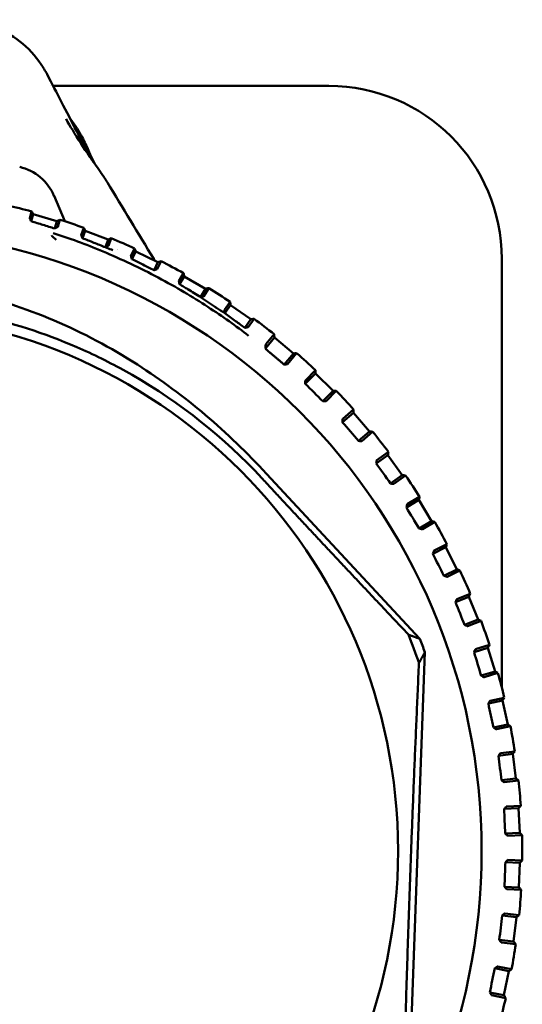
# Model space of a CAD drawing. Header units: millimetres. Extents: x 0 to 1891, y -60 to 594.
# Tile 27 of 118: x 168 to 179, y 383 to 403. Entities that reach past the tile are written whole.
import ezdxf

# ---------------------------------------------------------------- set-up
doc = ezdxf.new("R2010")
doc.units = ezdxf.units.MM
doc.layers.add('Sichtbar (ISO)', color=7, linetype='Continuous', lineweight=50)

msp = doc.modelspace()

# ---------------------------------------------------------------- linework, layer by layer
at = {"layer": 'Sichtbar (ISO)'}
for p, q in [((169.088, 401.418), (169.088, 401.418)), ((174.726, 401.418), (169.139, 401.418)), ((169.466, 400.789), (169.467, 400.789)), ((169.558, 400.612), (169.558, 400.612)), ((169.159, 399.192), (169.376, 398.676)), ((168.666, 398.735), (168.706, 398.875)), ((168.697, 398.675), (168.738, 398.817)), ((169.218, 398.677), (168.738, 398.817)), ((169.175, 398.53), (169.218, 398.677)), ((169.276, 398.709), (169.233, 398.563)), ((169.708, 398.397), (169.765, 398.544)), ((169.734, 398.334), (169.791, 398.483)), ((170.258, 398.304), (169.791, 398.483)), ((170.199, 398.149), (170.258, 398.304)), ((170.318, 398.331), (170.26, 398.177)), ((170.718, 397.972), (170.792, 398.126)), ((170.738, 397.908), (170.813, 398.063)), ((171.264, 397.846), (170.813, 398.063)), ((171.186, 397.684), (171.264, 397.846)), ((171.326, 397.868), (171.249, 397.707)), ((178.226, 397.918), (178.226, 389.235)), ((171.687, 397.465), (171.781, 397.624)), ((171.702, 397.399), (171.797, 397.56)), ((172.228, 397.307), (171.797, 397.56)), ((172.129, 397.139), (172.228, 397.307)), ((172.292, 397.323), (172.194, 397.157)), ((172.609, 396.88), (172.725, 397.043)), ((172.619, 396.812), (172.736, 396.978)), ((173.145, 396.69), (172.736, 396.978)), ((173.023, 396.518), (173.145, 396.69)), ((173.21, 396.701), (173.089, 396.53)), ((173.451, 396.186), (173.618, 396.386)), ((173.44, 396.1), (173.624, 396.32)), ((174.007, 395.999), (173.624, 396.32)), ((173.457, 396.079), (173.44, 396.1)), ((173.819, 395.774), (174.007, 395.999)), ((174.073, 396.005), (173.885, 395.781)), ((173.819, 395.774), (173.846, 395.777)), ((174.248, 395.383), (174.454, 395.591)), ((174.249, 395.45), (174.454, 395.657)), ((174.81, 395.239), (174.454, 395.591)), ((174.248, 395.41), (174.248, 395.383)), ((174.603, 395.031), (174.81, 395.239)), ((174.876, 395.24), (174.67, 395.032)), ((174.603, 395.031), (174.63, 395.031)), ((174.999, 394.605), (175.222, 394.796)), ((175.005, 394.672), (175.227, 394.862)), ((175.547, 394.416), (175.222, 394.796)), ((175.001, 394.633), (174.999, 394.605)), ((175.324, 394.225), (175.547, 394.416)), ((175.612, 394.411), (175.391, 394.221)), ((175.324, 394.225), (175.351, 394.223)), ((175.694, 393.835), (175.931, 394.006)), ((175.683, 393.769), (175.921, 393.94)), ((175.687, 393.796), (175.683, 393.769)), ((176.213, 393.535), (175.921, 393.94)), ((176.569, 390.215), (173.465, 393.561)), ((175.975, 393.363), (176.213, 393.535)), ((176.278, 393.524), (176.042, 393.354)), ((175.975, 393.363), (176.002, 393.359)), ((176.295, 392.878), (176.547, 393.03)), ((176.312, 392.943), (176.562, 393.094)), ((176.805, 392.602), (176.547, 393.03)), ((176.302, 392.905), (176.295, 392.878)), ((176.553, 392.45), (176.805, 392.602)), ((176.553, 392.45), (176.58, 392.444)), ((176.869, 392.586), (176.619, 392.435)), ((176.832, 391.941), (177.095, 392.071)), ((176.855, 392.004), (177.116, 392.133)), ((177.317, 391.623), (177.095, 392.071)), ((176.841, 391.966), (176.832, 391.941)), ((177.054, 391.492), (177.317, 391.623)), ((177.38, 391.601), (177.118, 391.472)), ((177.054, 391.492), (177.08, 391.484)), ((177.29, 390.962), (177.563, 391.07)), ((177.318, 391.023), (177.589, 391.13)), ((177.747, 390.605), (177.563, 391.07)), ((177.301, 390.987), (177.29, 390.962)), ((177.474, 390.497), (177.747, 390.605)), ((177.474, 390.497), (177.499, 390.486)), ((177.807, 390.578), (177.536, 390.471)), ((177.665, 389.948), (177.946, 390.033)), ((177.698, 390.007), (177.977, 390.092)), ((178.091, 389.555), (177.946, 390.033)), ((176.345, 381.07), (176.668, 389.943)), ((177.678, 389.972), (177.665, 389.948)), ((177.81, 389.47), (178.091, 389.555)), ((177.81, 389.47), (177.834, 389.457)), ((178.149, 389.524), (177.87, 389.439)), ((177.993, 388.963), (178.278, 389.024)), ((177.956, 388.907), (178.242, 388.969)), ((177.971, 388.93), (177.956, 388.907)), ((178.347, 388.48), (178.242, 388.969)), ((178.061, 388.418), (178.347, 388.48)), ((178.061, 388.418), (178.084, 388.404)), ((178.403, 388.444), (178.118, 388.383)), ((178.159, 387.846), (178.45, 387.884)), ((178.176, 387.867), (178.159, 387.846)), ((178.201, 387.898), (178.49, 387.936)), ((178.514, 387.388), (178.45, 387.884)), ((178.223, 387.35), (178.514, 387.388)), ((178.223, 387.35), (178.245, 387.334)), ((178.567, 387.347), (178.277, 387.31)), ((178.32, 386.82), (178.612, 386.834)), ((178.293, 386.791), (178.274, 386.771)), ((178.274, 386.771), (178.567, 386.785)), ((178.59, 386.285), (178.567, 386.785)), ((178.297, 386.272), (178.59, 386.285)), ((178.297, 386.272), (178.317, 386.254)), ((178.639, 386.241), (178.347, 386.227)), ((178.32, 385.709), (178.3, 385.691)), ((178.3, 385.691), (178.593, 385.68)), ((178.35, 385.736), (178.642, 385.725)), ((178.575, 385.181), (178.593, 385.68)), ((178.282, 385.191), (178.575, 385.181)), ((178.282, 385.191), (178.3, 385.171)), ((178.62, 385.132), (178.328, 385.143)), ((178.258, 384.629), (178.237, 384.612)), ((178.237, 384.612), (178.528, 384.577)), ((178.29, 384.653), (178.58, 384.618)), ((178.468, 384.081), (178.528, 384.577)), ((178.177, 384.116), (178.468, 384.081)), ((178.177, 384.116), (178.194, 384.094)), ((178.509, 384.029), (178.219, 384.064)), ((178.107, 383.557), (178.084, 383.542)), ((178.084, 383.542), (178.372, 383.483)), ((178.141, 383.578), (178.427, 383.52)), ((178.272, 382.994), (178.372, 383.483)), ((177.984, 383.052), (178.272, 382.994)), ((177.984, 383.052), (177.999, 383.03)), ((178.308, 382.938), (178.022, 382.997))]:
    msp.add_line(p, q, dxfattribs=at)
for radius in [12.592, 10.9]:
    msp.add_circle((165.227, 385.918), radius, dxfattribs=at)
for centre, radius, start, end in [((174.726, 397.918), 3.5, 0.0025, 90.0025), ((168.237, 398.802), 1, 22.9097, 76.9048), ((165.227, 385.918), 13.416, 74.9669, 77.169), ((165.227, 385.918), 13.416, 70.2301, 72.4322), ((165.227, 385.918), 13.416, 65.4932, 67.6953), ((165.227, 385.918), 13.25, 66.8195, 66.8206), ((165.227, 385.918), 13.416, 60.7564, 62.9585), ((165.227, 385.918), 13.416, 56.0196, 58.2216), ((165.227, 385.918), 13.416, 51.2827, 53.4848), ((165.227, 385.918), 13.416, 46.5459, 48.7479), ((165.227, 385.918), 13.416, 41.809, 44.0111), ((165.227, 385.918), 13.416, 37.0722, 39.2743), ((165.227, 385.918), 13.416, 32.3353, 34.5374), ((165.227, 385.918), 13.416, 27.5985, 29.8006), ((165.227, 385.918), 13.416, 22.8617, 25.0637), ((165.227, 385.918), 13.416, 18.1248, 20.3269), ((165.227, 385.918), 11.946, 18.5708, 21.5244), ((165.227, 385.918), 12.129, 19.3812, 20.747), ((165.227, 385.918), 13.416, 13.388, 15.5901), ((165.227, 385.918), 13.416, 8.6511, 10.8532), ((165.227, 385.918), 13.416, 3.9143, 6.1164), ((165.227, 385.918), 13.416, 359.1774, 1.3795), ((165.227, 385.918), 13.416, 354.4406, 356.6427), ((165.227, 385.918), 13.416, 349.7038, 351.9058), ((165.227, 385.918), 13.416, 344.9669, 347.169)]:
    msp.add_arc(centre, radius, start, end, dxfattribs=at)
for centre, major_axis, ratio, start_param, end_param in [((168.84, 401.563), (0.178, 0.092), 0.34244, 6.281433, 6.281721), ((169.712, 399.936), (0.184, 0.079), 0.844698, 0.000016, 0.000089), ((173.523, 396.024), (-0.066, 0.0554), 0.017452, 0.086939, 0.277406), ((173.536, 396.014), (0.0807, -0.067), 0.023328, 3.478926, 4.485091), ((174.583, 395.366), (9.127, -9.039), 0.017458, 4.692925, 4.731853), ((175.331, 394.561), (8.349, -9.761), 0.017458, 4.692925, 4.731853), ((176.011, 393.697), (7.515, -10.418), 0.017458, 4.692925, 4.731853), ((176.616, 392.78), (6.629, -11.003), 0.017458, 4.692925, 4.731853), ((177.144, 391.816), (5.698, -11.512), 0.017458, 4.692925, 4.731853), ((177.59, 390.812), (4.727, -11.944), 0.017458, 4.692925, 4.731853), ((177.952, 389.774), (3.725, -12.293), 0.017458, 4.692925, 4.731853), ((178.227, 388.71), (2.697, -12.559), 0.017458, 4.692925, 4.731853), ((178.413, 387.627), (1.651, -12.739), 0.017458, 4.692925, 4.731853), ((178.509, 386.532), (0.593, -12.831), 0.017458, 4.692925, 4.731853), ((178.515, 385.433), (-0.468, -12.837), 0.017458, 4.692925, 4.731853), ((178.429, 384.337), (-1.527, -12.754), 0.017458, 4.692925, 4.731853), ((178.254, 383.252), (-2.575, -12.584), 0.017458, 4.692925, 4.731853)]:
    msp.add_ellipse(centre, major_axis=major_axis, ratio=ratio, start_param=start_param, end_param=end_param, dxfattribs=at)
for points, knots in [([(167.277, 402.76), (167.493, 402.752), (167.71, 402.708), (168.112, 402.557), (168.301, 402.45), (168.635, 402.187), (168.783, 402.028), (168.943, 401.79), (168.982, 401.723), (169.017, 401.655)], [0, 0, 0, 0, 0.0647864, 0.0647864, 0.1286582, 0.1286582, 0.1929243, 0.1929243, 0.2171252, 0.2171252, 0.2171252, 0.2171252]), ([(169.017, 401.655), (169.118, 401.459), (169.214, 401.275), (169.413, 400.891), (169.517, 400.693), (169.683, 400.372), (169.747, 400.249), (169.851, 400.055), (169.892, 399.978), (169.927, 399.919)], [0, 0, 0, 0, 0.0702595, 0.0702595, 0.1576716, 0.1576716, 0.2229977, 0.2229977, 0.2795423, 0.2795423, 0.2795423, 0.2795423]), ([(169.467, 400.788), (169.564, 400.662), (169.645, 400.534), (169.763, 400.318), (169.807, 400.225), (169.841, 400.145)], [0.1021212, 0.1021212, 0.1021212, 0.1021212, 0.1561302, 0.1561302, 0.2027619, 0.2027619, 0.2027619, 0.2027619]), ([(169.56, 400.61), (169.569, 400.598), (169.578, 400.585), (169.696, 400.417), (169.781, 400.262), (169.863, 400.091), (169.88, 400.052), (169.896, 400.015)], [0.06844275, 0.06844275, 0.06844275, 0.06844275, 0.07382517, 0.07382517, 0.14069345, 0.14069345, 0.16210931, 0.16210931, 0.16210931, 0.16210931]), ([(169.841, 400.145), (169.864, 400.093), (169.881, 400.055), (169.895, 400.025), (169.897, 400.022), (169.898, 400.019)], [0.00000707, 0.00000707, 0.00000707, 0.00000707, 0.03294725, 0.03294725, 0.03691275, 0.03691275, 0.03691275, 0.03691275]), ([(168.666, 398.735), (168.666, 398.735), (168.666, 398.734), (168.668, 398.73), (168.67, 398.726), (168.676, 398.714), (168.683, 398.702), (168.69, 398.688)], [0.000001, 0.000001, 0.000001, 0.000001, 0.00270955, 0.00270955, 0.00574364, 0.00574364, 0.01228624, 0.01228624, 0.01228624, 0.01228624]), ([(168.697, 398.675), (168.696, 398.678), (168.695, 398.68), (168.692, 398.684), (168.691, 398.686), (168.69, 398.688)], [-0.002084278, -0.002084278, -0.002084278, -0.002084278, -0.00108326, -0.00108326, -0.000027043, -0.000027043, -0.000027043, -0.000027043]), ([(168.697, 398.675), (168.776, 398.651), (168.856, 398.627), (169.016, 398.579), (169.095, 398.554), (169.175, 398.53)], [0.00000917, 0.00000917, 0.00000917, 0.00000917, 0.02899808, 0.02899808, 0.05809979, 0.05809979, 0.05809979, 0.05809979]), ([(169.113, 398.382), (169.113, 398.382), (169.112, 398.383), (169.113, 398.384), (169.114, 398.385), (169.114, 398.385)], [0, 0, 0, 0, 0.3333333, 0.6666667, 0.9999962, 0.9999962, 0.9999962, 0.9999962]), ([(169.113, 398.382), (169.142, 398.356), (169.17, 398.331), (169.197, 398.306), (169.199, 398.304), (169.202, 398.301), (169.204, 398.299)], [0, 0, 0, 0, 0.914399, 0.914399, 0.914399, 1, 1, 1, 1]), ([(172.273, 396.942), (172.273, 396.942), (171.968, 397.14), (171.301, 397.543), (170.122, 398.094), (169.463, 398.335), (169.145, 398.433)], [0.2496477, 0.2496477, 0.2496477, 0.2496477, 0.25, 0.5, 0.75, 0.9999984, 0.9999984, 0.9999984, 0.9999984]), ([(169.175, 398.53), (169.177, 398.531), (169.179, 398.532), (169.182, 398.534), (169.184, 398.535), (169.186, 398.536)], [0.000034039, 0.000034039, 0.000034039, 0.000034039, 0.00063869, 0.00063869, 0.001250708, 0.001250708, 0.001250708, 0.001250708]), ([(169.186, 398.536), (169.192, 398.54), (169.199, 398.543), (169.211, 398.55), (169.216, 398.553), (169.225, 398.558), (169.228, 398.56), (169.233, 398.562), (169.233, 398.563), (169.233, 398.563)], [0.000015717, 0.000015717, 0.000015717, 0.000015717, 0.002390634, 0.002390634, 0.004813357, 0.004813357, 0.007303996, 0.007303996, 0.009723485, 0.009723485, 0.009723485, 0.009723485]), ([(169.708, 398.397), (169.708, 398.397), (169.709, 398.395), (169.711, 398.39), (169.712, 398.386), (169.718, 398.372), (169.724, 398.358), (169.731, 398.343)], [0.000001, 0.000001, 0.000001, 0.000001, 0.00298599, 0.00298599, 0.00637971, 0.00637971, 0.01365514, 0.01365514, 0.01365514, 0.01365514]), ([(169.734, 398.334), (169.734, 398.336), (169.733, 398.337), (169.732, 398.34), (169.731, 398.341), (169.731, 398.343)], [-0.00134868, -0.00134868, -0.00134868, -0.00134868, -0.000672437, -0.000672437, -0.000006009, -0.000006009, -0.000006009, -0.000006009]), ([(169.734, 398.334), (169.811, 398.304), (169.889, 398.273), (170.044, 398.211), (170.121, 398.18), (170.2, 398.15)], [0.00001746, 0.00001746, 0.00001746, 0.00001746, 0.03011061, 0.03011061, 0.0603995, 0.0603995, 0.0603995, 0.0603995]), ([(170.2, 398.15), (170.205, 398.152), (170.21, 398.154), (170.22, 398.159), (170.224, 398.161), (170.235, 398.166), (170.24, 398.168), (170.25, 398.172), (170.253, 398.174), (170.258, 398.177), (170.259, 398.177), (170.26, 398.177)], [0, 0, 0, 0, 0.00164607, 0.00164607, 0.00324135, 0.00324135, 0.00558538, 0.00558538, 0.00800176, 0.00800176, 0.01082623, 0.01082623, 0.01082623, 0.01082623]), ([(170.2, 398.15), (170.241, 398.134), (170.281, 398.118), (170.321, 398.101), (170.331, 398.097), (170.34, 398.093), (170.35, 398.089)], [0, 0, 0, 0, 0.2184706, 0.2184706, 0.2184706, 0.2720794, 0.2720794, 0.2720794, 0.2720794]), ([(170.718, 397.972), (170.718, 397.972), (170.718, 397.97), (170.72, 397.965), (170.721, 397.96), (170.727, 397.943), (170.732, 397.927), (170.738, 397.908)], [0.000001, 0.000001, 0.000001, 0.000001, 0.00333124, 0.00333124, 0.00717597, 0.00717597, 0.0154852, 0.0154852, 0.0154852, 0.0154852]), ([(171.186, 397.684), (171.111, 397.722), (171.036, 397.759), (170.886, 397.834), (170.812, 397.871), (170.738, 397.908)], [-0.06256708, -0.06256708, -0.06256708, -0.06256708, -0.03112305, -0.03112305, -0.00007382, -0.00007382, -0.00007382, -0.00007382]), ([(171.186, 397.684), (171.191, 397.686), (171.196, 397.688), (171.206, 397.691), (171.21, 397.693), (171.221, 397.697), (171.227, 397.699), (171.237, 397.703), (171.241, 397.704), (171.247, 397.707), (171.249, 397.707), (171.249, 397.707)], [0.00000256, 0.00000256, 0.00000256, 0.00000256, 0.0016186, 0.0016186, 0.00317753, 0.00317753, 0.00545117, 0.00545117, 0.00779184, 0.00779184, 0.01107089, 0.01107089, 0.01107089, 0.01107089]), ([(173.465, 393.561), (172.682, 394.404), (171.813, 395.153), (169.77, 396.462), (168.593, 396.975), (166.774, 397.377), (166.188, 397.453), (165.012, 397.489), (164.423, 397.451), (162.652, 397.175), (161.509, 396.776), (159.395, 395.656), (158.439, 394.952), (157.567, 394.141)], [0.000001, 0.000001, 0.000001, 0.000001, 0.345055, 0.345055, 0.730328, 0.730328, 0.907196, 0.907196, 1.083674, 1.083674, 1.445653, 1.445653, 1.801204, 1.801204, 1.801204, 1.801204]), ([(171.687, 397.465), (171.687, 397.465), (171.687, 397.463), (171.689, 397.457), (171.69, 397.452), (171.694, 397.435), (171.698, 397.418), (171.702, 397.399)], [0.000001, 0.000001, 0.000001, 0.000001, 0.00348506, 0.00348506, 0.00755095, 0.00755095, 0.01608387, 0.01608387, 0.01608387, 0.01608387]), ([(171.702, 397.399), (171.73, 397.382), (171.758, 397.365), (171.813, 397.332), (171.84, 397.315), (171.868, 397.298)], [0.000003, 0.000003, 0.000003, 0.000003, 0.01249681, 0.01249681, 0.0249492, 0.0249492, 0.0249492, 0.0249492]), ([(172.129, 397.139), (172.086, 397.166), (172.043, 397.192), (171.955, 397.245), (171.912, 397.272), (171.868, 397.298)], [-0.0394389, -0.0394389, -0.0394389, -0.0394389, -0.01982314, -0.01982314, -0.00001861, -0.00001861, -0.00001861, -0.00001861]), ([(173.368, 393.471), (172.604, 394.294), (171.718, 395.001), (170.417, 395.748), (170.083, 395.919), (168.442, 396.653), (167.041, 396.98), (164.198, 397.08), (162.777, 396.853), (161.09, 396.237), (160.747, 396.092), (159.404, 395.443), (158.475, 394.805), (157.658, 394.044)], [0.000001, 0.000001, 0.000001, 0.000001, 0.336889, 0.336889, 0.448865, 0.448865, 0.874126, 0.874126, 1.299358, 1.299358, 1.410685, 1.410685, 1.745596, 1.745596, 1.745596, 1.745596]), ([(172.129, 397.139), (172.134, 397.14), (172.139, 397.142), (172.15, 397.144), (172.155, 397.146), (172.167, 397.149), (172.173, 397.15), (172.182, 397.153), (172.186, 397.154), (172.192, 397.156), (172.194, 397.157), (172.194, 397.157)], [0.00030411, 0.00030411, 0.00030411, 0.00030411, 0.00185112, 0.00185112, 0.00361425, 0.00361425, 0.00585131, 0.00585131, 0.00817024, 0.00817024, 0.01146627, 0.01146627, 0.01146627, 0.01146627]), ([(172.129, 397.139), (172.181, 397.104), (172.234, 397.069), (172.287, 397.032), (172.314, 397.014), (172.341, 396.996), (172.368, 396.978), (172.381, 396.968), (172.394, 396.959), (172.408, 396.95), (172.41, 396.948), (172.412, 396.947), (172.414, 396.945), (172.415, 396.945), (172.415, 396.945), (172.416, 396.945)], [0.0006356, 0.0006356, 0.0006356, 0.0006356, 0.3333333, 0.3333333, 0.3333333, 0.5, 0.5, 0.5, 0.5833333, 0.5833333, 0.5833333, 0.5964708, 0.5964708, 0.5964708, 0.5991125, 0.5991125, 0.5991125, 0.5991125]), ([(172.416, 396.945), (172.42, 396.942), (172.424, 396.939), (172.428, 396.936), (172.435, 396.931), (172.442, 396.927), (172.449, 396.922), (172.504, 396.885), (172.561, 396.848), (172.619, 396.812)], [0.5991125, 0.5991125, 0.5991125, 0.5991125, 0.625, 0.625, 0.625, 0.6666667, 0.6666667, 0.6666667, 0.9991666, 0.9991666, 0.9991666, 0.9991666]), ([(172.609, 396.88), (172.609, 396.879), (172.61, 396.878), (172.61, 396.872), (172.611, 396.867), (172.613, 396.849), (172.616, 396.832), (172.619, 396.812)], [0.000001, 0.000001, 0.000001, 0.000001, 0.00351638, 0.00351638, 0.00765063, 0.00765063, 0.01658312, 0.01658312, 0.01658312, 0.01658312]), ([(172.619, 396.812), (172.655, 396.786), (172.691, 396.76), (172.763, 396.707), (172.799, 396.681), (172.836, 396.654)], [0.00005199, 0.00005199, 0.00005199, 0.00005199, 0.01759008, 0.01759008, 0.03546999, 0.03546999, 0.03546999, 0.03546999]), ([(173.023, 396.518), (172.992, 396.54), (172.96, 396.563), (172.898, 396.609), (172.866, 396.632), (172.836, 396.654)], [-0.03021106, -0.03021106, -0.03021106, -0.03021106, -0.01512654, -0.01512654, -0.00001175, -0.00001175, -0.00001175, -0.00001175]), ([(173.023, 396.518), (173.029, 396.519), (173.035, 396.52), (173.046, 396.521), (173.051, 396.522), (173.062, 396.524), (173.068, 396.525), (173.077, 396.527), (173.081, 396.528), (173.087, 396.529), (173.089, 396.53), (173.089, 396.53)], [0.00000151, 0.00000151, 0.00000151, 0.00000151, 0.00174682, 0.00174682, 0.00340644, 0.00340644, 0.00562251, 0.00562251, 0.00793206, 0.00793206, 0.01124833, 0.01124833, 0.01124833, 0.01124833]), ([(173.451, 396.186), (173.45, 396.186), (173.45, 396.184), (173.447, 396.179), (173.446, 396.17), (173.443, 396.145), (173.441, 396.124), (173.44, 396.1)], [-0.567598, -0.567598, -0.567598, -0.567598, -0.5540612, -0.5540612, -0.5052282, -0.5052282, -0.4297385, -0.4297385, -0.4297385, -0.4297385]), ([(173.846, 395.777), (173.848, 395.777), (173.85, 395.777), (173.862, 395.778), (173.872, 395.779), (173.882, 395.78), (173.885, 395.781), (173.885, 395.781)], [-0.007986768, -0.007986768, -0.007986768, -0.007986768, -0.00724657, -0.00724657, -0.003321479, -0.003321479, -0.000173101, -0.000173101, -0.000173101, -0.000173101]), ([(174.249, 395.45), (174.248, 395.45), (174.248, 395.447), (174.248, 395.436), (174.248, 395.426), (174.248, 395.414), (174.248, 395.412), (174.248, 395.41)], [-0.071182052, -0.071182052, -0.071182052, -0.071182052, -0.068033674, -0.068033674, -0.064108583, -0.064108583, -0.063368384, -0.063368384, -0.063368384, -0.063368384]), ([(174.63, 395.031), (174.633, 395.031), (174.635, 395.031), (174.647, 395.031), (174.657, 395.032), (174.667, 395.032), (174.67, 395.032), (174.67, 395.032)], [-0.007986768, -0.007986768, -0.007986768, -0.007986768, -0.00724657, -0.00724657, -0.003321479, -0.003321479, -0.000173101, -0.000173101, -0.000173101, -0.000173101]), ([(175.005, 394.672), (175.005, 394.672), (175.004, 394.669), (175.003, 394.659), (175.002, 394.649), (175.001, 394.637), (175.001, 394.635), (175.001, 394.633)], [-0.071182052, -0.071182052, -0.071182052, -0.071182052, -0.068033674, -0.068033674, -0.064108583, -0.064108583, -0.063368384, -0.063368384, -0.063368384, -0.063368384]), ([(175.351, 394.223), (175.353, 394.223), (175.355, 394.223), (175.367, 394.222), (175.377, 394.222), (175.387, 394.221), (175.39, 394.221), (175.391, 394.221)], [-0.007986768, -0.007986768, -0.007986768, -0.007986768, -0.00724657, -0.00724657, -0.003321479, -0.003321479, -0.000173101, -0.000173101, -0.000173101, -0.000173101]), ([(175.694, 393.835), (175.694, 393.835), (175.694, 393.832), (175.692, 393.821), (175.69, 393.812), (175.688, 393.8), (175.688, 393.798), (175.687, 393.796)], [-0.071182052, -0.071182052, -0.071182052, -0.071182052, -0.068033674, -0.068033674, -0.064108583, -0.064108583, -0.063368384, -0.063368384, -0.063368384, -0.063368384]), ([(176.002, 393.359), (176.004, 393.359), (176.006, 393.358), (176.018, 393.357), (176.028, 393.355), (176.038, 393.354), (176.041, 393.353), (176.042, 393.354)], [-0.007986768, -0.007986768, -0.007986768, -0.007986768, -0.00724657, -0.00724657, -0.003321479, -0.003321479, -0.000173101, -0.000173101, -0.000173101, -0.000173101]), ([(176.312, 392.943), (176.312, 392.943), (176.311, 392.94), (176.309, 392.93), (176.306, 392.92), (176.303, 392.909), (176.303, 392.907), (176.302, 392.905)], [-0.071182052, -0.071182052, -0.071182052, -0.071182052, -0.068033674, -0.068033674, -0.064108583, -0.064108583, -0.063368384, -0.063368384, -0.063368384, -0.063368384]), ([(176.58, 392.444), (176.582, 392.443), (176.584, 392.443), (176.596, 392.44), (176.605, 392.438), (176.615, 392.436), (176.618, 392.435), (176.619, 392.435)], [-0.007986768, -0.007986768, -0.007986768, -0.007986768, -0.00724657, -0.00724657, -0.003321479, -0.003321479, -0.000173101, -0.000173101, -0.000173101, -0.000173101]), ([(176.855, 392.004), (176.855, 392.004), (176.853, 392.001), (176.85, 391.991), (176.847, 391.982), (176.843, 391.97), (176.842, 391.968), (176.841, 391.966)], [-0.071182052, -0.071182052, -0.071182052, -0.071182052, -0.068033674, -0.068033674, -0.064108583, -0.064108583, -0.063368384, -0.063368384, -0.063368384, -0.063368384]), ([(177.08, 391.484), (177.082, 391.483), (177.084, 391.483), (177.095, 391.479), (177.105, 391.476), (177.115, 391.473), (177.118, 391.472), (177.118, 391.472)], [-0.007986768, -0.007986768, -0.007986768, -0.007986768, -0.00724657, -0.00724657, -0.003321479, -0.003321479, -0.000173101, -0.000173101, -0.000173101, -0.000173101]), ([(177.318, 391.023), (177.317, 391.023), (177.316, 391.02), (177.312, 391.011), (177.308, 391.001), (177.303, 390.99), (177.302, 390.989), (177.301, 390.987)], [-0.071182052, -0.071182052, -0.071182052, -0.071182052, -0.068033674, -0.068033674, -0.064108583, -0.064108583, -0.063368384, -0.063368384, -0.063368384, -0.063368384]), ([(177.499, 390.486), (177.501, 390.485), (177.503, 390.484), (177.514, 390.48), (177.523, 390.476), (177.533, 390.472), (177.536, 390.471), (177.536, 390.471)], [-0.007986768, -0.007986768, -0.007986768, -0.007986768, -0.00724657, -0.00724657, -0.003321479, -0.003321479, -0.000173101, -0.000173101, -0.000173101, -0.000173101]), ([(177.698, 390.007), (177.698, 390.007), (177.696, 390.004), (177.691, 389.995), (177.686, 389.986), (177.68, 389.976), (177.679, 389.974), (177.678, 389.972)], [-0.071182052, -0.071182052, -0.071182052, -0.071182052, -0.068033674, -0.068033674, -0.064108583, -0.064108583, -0.063368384, -0.063368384, -0.063368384, -0.063368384]), ([(177.834, 389.457), (177.836, 389.456), (177.838, 389.455), (177.849, 389.45), (177.858, 389.445), (177.867, 389.44), (177.87, 389.439), (177.87, 389.439)], [-0.007986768, -0.007986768, -0.007986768, -0.007986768, -0.00724657, -0.00724657, -0.003321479, -0.003321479, -0.000173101, -0.000173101, -0.000173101, -0.000173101]), ([(177.993, 388.963), (177.993, 388.963), (177.991, 388.96), (177.985, 388.952), (177.979, 388.944), (177.973, 388.934), (177.972, 388.932), (177.971, 388.93)], [-0.071182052, -0.071182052, -0.071182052, -0.071182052, -0.068033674, -0.068033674, -0.064108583, -0.064108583, -0.063368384, -0.063368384, -0.063368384, -0.063368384]), ([(178.084, 388.404), (178.085, 388.403), (178.087, 388.402), (178.097, 388.395), (178.106, 388.39), (178.115, 388.384), (178.117, 388.383), (178.118, 388.383)], [-0.007986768, -0.007986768, -0.007986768, -0.007986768, -0.00724657, -0.00724657, -0.003321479, -0.003321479, -0.000173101, -0.000173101, -0.000173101, -0.000173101]), ([(178.201, 387.898), (178.201, 387.898), (178.199, 387.896), (178.192, 387.888), (178.186, 387.88), (178.178, 387.871), (178.177, 387.869), (178.176, 387.867)], [-0.071182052, -0.071182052, -0.071182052, -0.071182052, -0.068033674, -0.068033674, -0.064108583, -0.064108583, -0.063368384, -0.063368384, -0.063368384, -0.063368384]), ([(178.245, 387.334), (178.247, 387.332), (178.248, 387.331), (178.258, 387.324), (178.266, 387.318), (178.274, 387.312), (178.277, 387.31), (178.277, 387.31)], [-0.007986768, -0.007986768, -0.007986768, -0.007986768, -0.00724657, -0.00724657, -0.003321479, -0.003321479, -0.000173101, -0.000173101, -0.000173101, -0.000173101]), ([(178.32, 386.82), (178.32, 386.82), (178.318, 386.818), (178.31, 386.811), (178.304, 386.803), (178.295, 386.794), (178.294, 386.793), (178.293, 386.791)], [-0.071182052, -0.071182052, -0.071182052, -0.071182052, -0.068033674, -0.068033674, -0.064108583, -0.064108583, -0.063368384, -0.063368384, -0.063368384, -0.063368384]), ([(178.317, 386.254), (178.319, 386.252), (178.321, 386.251), (178.329, 386.243), (178.337, 386.236), (178.345, 386.229), (178.347, 386.228), (178.347, 386.227)], [-0.007986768, -0.007986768, -0.007986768, -0.007986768, -0.00724657, -0.00724657, -0.003321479, -0.003321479, -0.000173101, -0.000173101, -0.000173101, -0.000173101]), ([(178.35, 385.736), (178.35, 385.736), (178.347, 385.734), (178.34, 385.727), (178.332, 385.72), (178.323, 385.712), (178.322, 385.711), (178.32, 385.709)], [-0.071182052, -0.071182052, -0.071182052, -0.071182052, -0.068033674, -0.068033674, -0.064108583, -0.064108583, -0.063368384, -0.063368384, -0.063368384, -0.063368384]), ([(178.3, 385.171), (178.302, 385.17), (178.303, 385.168), (178.312, 385.16), (178.319, 385.152), (178.326, 385.145), (178.328, 385.143), (178.328, 385.143)], [-0.007986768, -0.007986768, -0.007986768, -0.007986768, -0.00724657, -0.00724657, -0.003321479, -0.003321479, -0.000173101, -0.000173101, -0.000173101, -0.000173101]), ([(178.29, 384.653), (178.29, 384.653), (178.287, 384.651), (178.279, 384.645), (178.271, 384.639), (178.261, 384.631), (178.26, 384.63), (178.258, 384.629)], [-0.071182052, -0.071182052, -0.071182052, -0.071182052, -0.068033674, -0.068033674, -0.064108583, -0.064108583, -0.063368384, -0.063368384, -0.063368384, -0.063368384]), ([(178.194, 384.094), (178.195, 384.093), (178.197, 384.091), (178.204, 384.082), (178.211, 384.074), (178.217, 384.066), (178.219, 384.064), (178.219, 384.064)], [-0.007986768, -0.007986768, -0.007986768, -0.007986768, -0.00724657, -0.00724657, -0.003321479, -0.003321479, -0.000173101, -0.000173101, -0.000173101, -0.000173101]), ([(178.141, 383.578), (178.141, 383.578), (178.138, 383.577), (178.129, 383.571), (178.121, 383.566), (178.111, 383.559), (178.109, 383.558), (178.107, 383.557)], [-0.071182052, -0.071182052, -0.071182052, -0.071182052, -0.068033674, -0.068033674, -0.064108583, -0.064108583, -0.063368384, -0.063368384, -0.063368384, -0.063368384]), ([(177.999, 383.03), (178, 383.028), (178.002, 383.026), (178.008, 383.016), (178.014, 383.008), (178.02, 383), (178.022, 382.997), (178.022, 382.997)], [-0.007986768, -0.007986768, -0.007986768, -0.007986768, -0.00724657, -0.00724657, -0.003321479, -0.003321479, -0.000173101, -0.000173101, -0.000173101, -0.000173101])]:
    msp.add_open_spline(points, degree=3, knots=knots, dxfattribs=at)
for points in [[(169.404, 400.748), (169.562, 400.464), (169.802, 400.088), (170.108, 399.663)], [(169.896, 400.015), (169.918, 399.963), (169.938, 399.917), (169.955, 399.879)], [(169.898, 400.019), (169.899, 400.018), (169.9, 400.016), (169.9, 400.015)], [(169.9, 400.015), (169.925, 399.965), (169.951, 399.907), (169.977, 399.847)], [(170.108, 399.663), (170.108, 399.662), (170.109, 399.661), (170.109, 399.66)], [(170.109, 399.66), (170.155, 399.596), (170.199, 399.53), (170.24, 399.463)], [(170.24, 399.463), (170.553, 398.949), (170.86, 398.43), (171.182, 397.913)], [(168.706, 398.875), (168.706, 398.875), (168.706, 398.875), (168.706, 398.875)], [(168.738, 398.817), (168.728, 398.837), (168.717, 398.856), (168.706, 398.875)], [(169.276, 398.709), (169.257, 398.698), (169.237, 398.687), (169.218, 398.677)], [(169.276, 398.709), (169.276, 398.709), (169.276, 398.709), (169.276, 398.709)], [(169.765, 398.544), (169.765, 398.544), (169.765, 398.544), (169.765, 398.544)], [(169.791, 398.483), (169.782, 398.503), (169.774, 398.523), (169.765, 398.544)], [(170.318, 398.331), (170.298, 398.322), (170.278, 398.313), (170.258, 398.304)], [(170.318, 398.331), (170.318, 398.331), (170.318, 398.331), (170.318, 398.331)], [(170.792, 398.126), (170.792, 398.126), (170.792, 398.126), (170.792, 398.126)], [(170.813, 398.063), (170.806, 398.084), (170.799, 398.105), (170.792, 398.126)], [(171.182, 397.913), (171.19, 397.901), (171.197, 397.888), (171.203, 397.875)], [(171.326, 397.868), (171.305, 397.86), (171.284, 397.853), (171.264, 397.846)], [(171.326, 397.868), (171.326, 397.868), (171.326, 397.868), (171.326, 397.868)], [(171.781, 397.624), (171.781, 397.624), (171.781, 397.624), (171.781, 397.624)], [(171.797, 397.56), (171.792, 397.582), (171.786, 397.603), (171.781, 397.624)], [(172.292, 397.323), (172.271, 397.318), (172.249, 397.312), (172.228, 397.307)], [(172.292, 397.323), (172.292, 397.323), (172.292, 397.323), (172.292, 397.323)], [(172.725, 397.043), (172.725, 397.043), (172.725, 397.043), (172.725, 397.043)], [(172.736, 396.978), (172.733, 397), (172.729, 397.021), (172.725, 397.043)], [(173.095, 396.358), (172.851, 396.552), (172.576, 396.745), (172.273, 396.942)], [(173.21, 396.701), (173.188, 396.697), (173.166, 396.693), (173.145, 396.69)], [(173.21, 396.701), (173.21, 396.701), (173.21, 396.701), (173.21, 396.701)], [(173.618, 396.386), (173.618, 396.386), (173.618, 396.386), (173.618, 396.386)], [(173.624, 396.32), (173.622, 396.342), (173.62, 396.364), (173.618, 396.386)], [(174.073, 396.005), (174.051, 396.003), (174.029, 396.001), (174.007, 395.999)], [(174.073, 396.005), (174.073, 396.005), (174.073, 396.005), (174.073, 396.005)], [(174.454, 395.657), (174.454, 395.657), (174.454, 395.657), (174.454, 395.657)], [(174.454, 395.591), (174.454, 395.613), (174.454, 395.635), (174.454, 395.657)], [(174.876, 395.24), (174.854, 395.24), (174.832, 395.239), (174.81, 395.239)], [(174.876, 395.24), (174.876, 395.24), (174.876, 395.24), (174.876, 395.24)], [(175.222, 394.796), (175.223, 394.818), (175.225, 394.84), (175.227, 394.862)], [(175.227, 394.862), (175.227, 394.862), (175.227, 394.862), (175.227, 394.862)], [(175.612, 394.411), (175.591, 394.413), (175.569, 394.414), (175.547, 394.416)], [(175.612, 394.411), (175.612, 394.411), (175.613, 394.411), (175.613, 394.411)], [(175.921, 393.94), (175.924, 393.962), (175.928, 393.984), (175.931, 394.006)], [(175.931, 394.006), (175.931, 394.006), (175.931, 394.006), (175.931, 394.006)], [(176.278, 393.524), (176.257, 393.528), (176.235, 393.531), (176.213, 393.535)], [(176.278, 393.524), (176.278, 393.524), (176.278, 393.524), (176.278, 393.524)], [(176.547, 393.03), (176.552, 393.051), (176.557, 393.073), (176.562, 393.094)], [(176.563, 393.094), (176.563, 393.094), (176.563, 393.094), (176.562, 393.094)], [(176.869, 392.586), (176.847, 392.591), (176.826, 392.596), (176.805, 392.602)], [(176.869, 392.586), (176.869, 392.586), (176.869, 392.586), (176.869, 392.586)], [(177.095, 392.071), (177.102, 392.092), (177.109, 392.112), (177.116, 392.133)], [(177.116, 392.133), (177.116, 392.133), (177.116, 392.133), (177.116, 392.133)], [(177.38, 391.601), (177.359, 391.609), (177.338, 391.616), (177.317, 391.623)], [(177.38, 391.601), (177.38, 391.601), (177.38, 391.601), (177.38, 391.601)], [(177.563, 391.07), (177.572, 391.09), (177.58, 391.11), (177.589, 391.13)], [(177.589, 391.13), (177.589, 391.13), (177.589, 391.13), (177.589, 391.13)], [(177.807, 390.578), (177.787, 390.587), (177.767, 390.596), (177.747, 390.605)], [(177.807, 390.578), (177.807, 390.578), (177.807, 390.578), (177.807, 390.578)], [(177.946, 390.033), (177.956, 390.053), (177.967, 390.072), (177.977, 390.092)], [(177.977, 390.092), (177.977, 390.092), (177.977, 390.092), (177.977, 390.092)], [(178.149, 389.524), (178.13, 389.534), (178.111, 389.544), (178.091, 389.555)], [(178.149, 389.524), (178.149, 389.524), (178.149, 389.524), (178.149, 389.524)], [(178.242, 388.969), (178.254, 388.987), (178.266, 389.006), (178.278, 389.024)], [(178.278, 389.024), (178.278, 389.024), (178.278, 389.024), (178.278, 389.024)], [(178.403, 388.444), (178.384, 388.456), (178.366, 388.468), (178.347, 388.48)], [(178.403, 388.444), (178.403, 388.444), (178.403, 388.444), (178.403, 388.444)], [(178.45, 387.884), (178.463, 387.901), (178.477, 387.919), (178.49, 387.936)], [(178.49, 387.936), (178.49, 387.936), (178.49, 387.936), (178.49, 387.936)], [(178.567, 387.347), (178.549, 387.361), (178.532, 387.374), (178.514, 387.388)], [(178.567, 387.347), (178.567, 387.347), (178.567, 387.347), (178.567, 387.347)], [(178.567, 386.785), (178.582, 386.801), (178.597, 386.817), (178.612, 386.834)], [(178.612, 386.834), (178.612, 386.834), (178.612, 386.834), (178.612, 386.834)], [(178.639, 386.241), (178.623, 386.256), (178.607, 386.271), (178.59, 386.285)], [(178.639, 386.241), (178.639, 386.241), (178.639, 386.241), (178.639, 386.241)], [(178.593, 385.68), (178.609, 385.695), (178.625, 385.71), (178.642, 385.725)], [(178.642, 385.725), (178.642, 385.725), (178.642, 385.725), (178.642, 385.725)], [(178.62, 385.132), (178.605, 385.148), (178.59, 385.164), (178.575, 385.181)], [(178.62, 385.132), (178.62, 385.132), (178.62, 385.132), (178.62, 385.132)], [(178.528, 384.577), (178.545, 384.591), (178.563, 384.605), (178.58, 384.618)], [(178.58, 384.618), (178.58, 384.618), (178.58, 384.618), (178.58, 384.618)], [(178.509, 384.029), (178.496, 384.046), (178.482, 384.064), (178.468, 384.081)], [(178.509, 384.029), (178.509, 384.029), (178.509, 384.029), (178.509, 384.029)], [(178.372, 383.483), (178.39, 383.496), (178.409, 383.508), (178.427, 383.52)], [(178.427, 383.52), (178.427, 383.52), (178.427, 383.52), (178.427, 383.52)], [(178.308, 382.938), (178.296, 382.957), (178.284, 382.975), (178.272, 382.994)], [(178.308, 382.938), (178.308, 382.938), (178.308, 382.938), (178.308, 382.938)]]:
    msp.add_open_spline(points, degree=3, dxfattribs=at)
for points, weights in [([(173.516, 396.028), (173.667, 395.901), (173.819, 395.774)], [1.69322830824, 1.69337500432, 1.69312184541]), ([(176.339, 390.301), (174.79, 391.938), (173.368, 393.471)], [1.2314661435, 1.27927488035, 1.27927488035]), ([(176.339, 390.301), (176.452, 390.258), (176.569, 390.215)], [1.00015185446, 1.00025746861, 1.00009121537]), ([(176.668, 389.943), (176.608, 389.831), (176.55, 389.722)], [1.00009573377, 1.0002702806, 1.00015667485]), ([(176.243, 381.298), (176.357, 385.512), (176.55, 389.722)], [1.23096562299, 1.32029098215, 1.23096562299])]:
    msp.add_rational_spline(points, weights, degree=2, dxfattribs=at)

doc.saveas('drawing.dxf')
